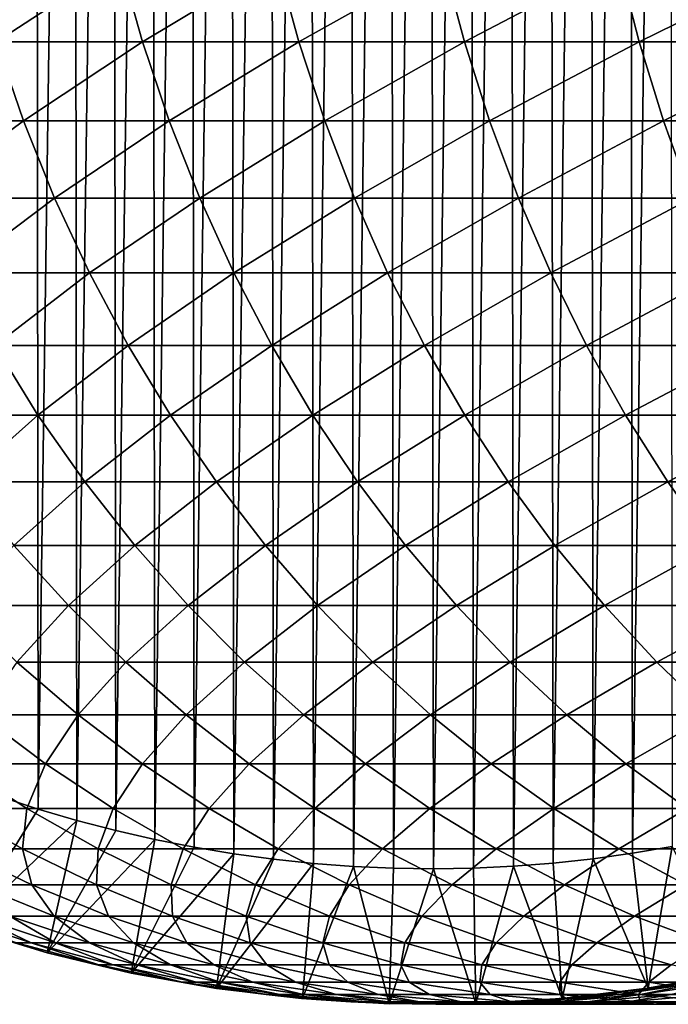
# Model space of a CAD drawing. Header units: metres. Extents: x -410 to 15, y -15 to 15.
# Tile 3 of 256: x -402.89 to -398.34, y -10.25 to -3.35. Entities that reach past the tile are written whole.
import ezdxf

# ---------------------------------------------------------------- set-up
doc = ezdxf.new("R2010")
doc.units = ezdxf.units.M
doc.layers.add('solid_508382', color=7, linetype='CONTINUOUS')

msp = doc.modelspace()

# ---------------------------------------------------------------- linework, layer by layer
at = {"layer": 'solid_508382'}
for points in [[(-401.132294, 9.23035, 95.374649), (-400.853394, 9.260301, 95.374649), (-401.10675, -9.233451, 95.374649)], [(-400.853394, 9.260301, 95.374649), (-400.827301, -9.262665, 95.374649), (-401.10675, -9.233451, 95.374649)], [(-400.853394, 9.260301, 95.374649), (-400.573914, 9.281815, 95.374649), (-400.827301, -9.262665, 95.374649)], [(-400.573914, 9.281815, 95.374649), (-400.547455, -9.283417, 95.374649), (-400.827301, -9.262665, 95.374649)], [(-400.573914, 9.281815, 95.374649), (-400.293762, 9.294899, 95.374649), (-400.547455, -9.283417, 95.374649)], [(-400.293762, 9.294899, 95.374649), (-400.267059, -9.295703, 95.374649), (-400.547455, -9.283417, 95.374649)], [(-400.293762, 9.294899, 95.374649), (-400.013397, 9.299533, 95.374649), (-400.267059, -9.295703, 95.374649)], [(-400.013397, 9.299533, 95.374649), (-399.986603, -9.299533, 95.374649), (-400.267059, -9.295703, 95.374649)], [(-400.013397, 9.299533, 95.374649), (-399.732941, 9.295703, 95.374649), (-399.986603, -9.299533, 95.374649)], [(-399.732941, 9.295703, 95.374649), (-399.706238, -9.294899, 95.374649), (-399.986603, -9.299533, 95.374649)], [(-399.732941, 9.295703, 95.374649), (-399.452545, 9.283417, 95.374649), (-399.706238, -9.294899, 95.374649)], [(-399.452545, 9.283417, 95.374649), (-399.426086, -9.281815, 95.374649), (-399.706238, -9.294899, 95.374649)], [(-399.452545, 9.283417, 95.374649), (-399.172699, 9.262665, 95.374649), (-399.426086, -9.281815, 95.374649)], [(-399.172699, 9.262665, 95.374649), (-399.146606, -9.260301, 95.374649), (-399.426086, -9.281815, 95.374649)], [(-399.172699, 9.262665, 95.374649), (-398.89325, 9.233451, 95.374649), (-399.146606, -9.260301, 95.374649)], [(-401.686676, 9.145302, 95.374649), (-401.410004, 9.192024, 95.374649), (-401.662903, -9.149644, 95.374649)], [(-401.410004, 9.192024, 95.374649), (-401.385254, -9.195786, 95.374649), (-401.662903, -9.149644, 95.374649)], [(-401.410004, 9.192024, 95.374649), (-401.132294, 9.23035, 95.374649), (-401.385254, -9.195786, 95.374649)], [(-401.132294, 9.23035, 95.374649), (-401.10675, -9.233451, 95.374649), (-401.385254, -9.195786, 95.374649)], [(-398.89325, 9.233451, 95.374649), (-398.867706, -9.23035, 95.374649), (-399.146606, -9.260301, 95.374649)], [(-398.89325, 9.233451, 95.374649), (-398.614746, 9.195786, 95.374649), (-398.867706, -9.23035, 95.374649)], [(-398.614746, 9.195786, 95.374649), (-398.589996, -9.192024, 95.374649), (-398.867706, -9.23035, 95.374649)], [(-398.614746, 9.195786, 95.374649), (-398.337097, 9.149644, 95.374649), (-398.589996, -9.192024, 95.374649)], [(-401.961761, 9.090268, 95.374649), (-401.686676, 9.145302, 95.374649), (-401.939148, -9.095118, 95.374649)], [(-401.686676, 9.145302, 95.374649), (-401.662903, -9.149644, 95.374649), (-401.939148, -9.095118, 95.374649)], [(-398.337097, 9.149644, 95.374649), (-398.313324, -9.145302, 95.374649), (-398.589996, -9.192024, 95.374649)], [(-402.235046, 9.026956, 95.374649), (-401.961761, 9.090268, 95.374649), (-402.213654, -9.032223, 95.374649)], [(-401.961761, 9.090268, 95.374649), (-401.939148, -9.095118, 95.374649), (-402.213654, -9.032223, 95.374649)], [(-402.50647, 8.955395, 95.374649), (-402.235046, 9.026956, 95.374649), (-402.486267, -8.961016, 95.374649)], [(-402.235046, 9.026956, 95.374649), (-402.213654, -9.032223, 95.374649), (-402.486267, -8.961016, 95.374649)], [(-402.775391, 8.875729, 95.374649), (-402.50647, 8.955395, 95.374649), (-402.756226, -8.881704, 95.374649)], [(-402.50647, 8.955395, 95.374649), (-402.486267, -8.961016, 95.374649), (-402.756226, -8.881704, 95.374649)], [(-403.042023, 8.78792, 95.374649), (-402.775391, 8.875729, 95.374649), (-403.023712, -8.794239, 95.374649)], [(-402.775391, 8.875729, 95.374649), (-402.756226, -8.881704, 95.374649), (-403.023712, -8.794239, 95.374649)], [(-403.214172, -2.939733, 138.16391), (-403.051483, -3.505707, 138.070602), (-402.183441, -2.939733, 139.879898)], [(-403.051483, -3.505707, 138.070602), (-402.024658, -3.505707, 139.780121), (-402.183441, -2.939733, 139.879898)], [(-402.183441, -2.939733, 139.879898), (-402.024658, -3.505707, 139.780121), (-401.084625, -2.939733, 141.553085)], [(-402.024658, -3.505707, 139.780121), (-400.929962, -3.505707, 141.447021), (-401.084625, -2.939733, 141.553085)], [(-401.084625, -2.939733, 141.553085), (-400.929962, -3.505707, 141.447021), (-399.919495, -2.939733, 143.180801)], [(-400.929962, -3.505707, 141.447021), (-399.769226, -3.505707, 143.068588), (-399.919495, -2.939733, 143.180801)], [(-399.919495, -2.939733, 143.180801), (-399.769226, -3.505707, 143.068588), (-398.68988, -2.939733, 144.760376)], [(-399.769226, -3.505707, 143.068588), (-398.54425, -3.505707, 144.642227), (-398.68988, -2.939733, 144.760376)], [(-398.68988, -2.939733, 144.760376), (-398.54425, -3.505707, 144.642227), (-397.397827, -2.939733, 146.289291)], [(-398.54425, -3.505707, 144.642227), (-397.25705, -3.505707, 146.165375), (-397.397827, -2.939733, 146.289291)], [(-403.813629, -4.059818, 136.219421), (-402.860535, -4.059818, 137.96106), (-403.051483, -3.505707, 138.070602)], [(-403.051483, -3.505707, 138.070602), (-402.860535, -4.059818, 137.96106), (-402.024658, -3.505707, 139.780121)], [(-402.860535, -4.059818, 137.96106), (-401.838257, -4.059818, 139.66301), (-402.024658, -3.505707, 139.780121)], [(-402.024658, -3.505707, 139.780121), (-401.838257, -4.059818, 139.66301), (-400.929962, -3.505707, 141.447021)], [(-401.838257, -4.059818, 139.66301), (-400.748444, -4.059818, 141.32251), (-400.929962, -3.505707, 141.447021)], [(-400.929962, -3.505707, 141.447021), (-400.748444, -4.059818, 141.32251), (-399.769226, -3.505707, 143.068588)], [(-400.748444, -4.059818, 141.32251), (-399.592834, -4.059818, 142.93689), (-399.769226, -3.505707, 143.068588)], [(-399.769226, -3.505707, 143.068588), (-399.592834, -4.059818, 142.93689), (-398.54425, -3.505707, 144.642227)], [(-399.592834, -4.059818, 142.93689), (-398.373291, -4.059818, 144.50354), (-398.54425, -3.505707, 144.642227)], [(-398.54425, -3.505707, 144.642227), (-398.373291, -4.059818, 144.50354), (-397.25705, -3.505707, 146.165375)], [(-398.373291, -4.059818, 144.50354), (-397.091797, -4.059818, 146.019943), (-397.25705, -3.505707, 146.165375)], [(-403.813629, -4.059818, 136.219421), (-403.590179, -4.600192, 136.102921), (-402.860535, -4.059818, 137.96106)], [(-403.590179, -4.600192, 136.102921), (-402.641968, -4.600192, 137.835678), (-402.860535, -4.059818, 137.96106)], [(-402.860535, -4.059818, 137.96106), (-402.641968, -4.600192, 137.835678), (-401.838257, -4.059818, 139.66301)], [(-402.641968, -4.600192, 137.835678), (-401.624908, -4.600192, 139.528946), (-401.838257, -4.059818, 139.66301)], [(-401.838257, -4.059818, 139.66301), (-401.624908, -4.600192, 139.528946), (-400.748444, -4.059818, 141.32251)], [(-401.624908, -4.600192, 139.528946), (-400.540619, -4.600192, 141.179977), (-400.748444, -4.059818, 141.32251)], [(-400.748444, -4.059818, 141.32251), (-400.540619, -4.600192, 141.179977), (-399.592834, -4.059818, 142.93689)], [(-400.540619, -4.600192, 141.179977), (-399.3909, -4.600192, 142.786133), (-399.592834, -4.059818, 142.93689)], [(-399.592834, -4.059818, 142.93689), (-399.3909, -4.600192, 142.786133), (-398.373291, -4.059818, 144.50354)], [(-399.3909, -4.600192, 142.786133), (-398.177612, -4.600192, 144.344803), (-398.373291, -4.059818, 144.50354)], [(-398.373291, -4.059818, 144.50354), (-398.177612, -4.600192, 144.344803), (-397.091797, -4.059818, 146.019943)], [(-403.590179, -4.600192, 136.102921), (-403.339264, -5.125, 135.972092), (-402.641968, -4.600192, 137.835678)], [(-403.339264, -5.125, 135.972092), (-402.396515, -5.125, 137.69487), (-402.641968, -4.600192, 137.835678)], [(-402.641968, -4.600192, 137.835678), (-402.396515, -5.125, 137.69487), (-401.624908, -4.600192, 139.528946)], [(-402.396515, -5.125, 137.69487), (-401.385284, -5.125, 139.378387), (-401.624908, -4.600192, 139.528946)], [(-401.624908, -4.600192, 139.528946), (-401.385284, -5.125, 139.378387), (-400.540619, -4.600192, 141.179977)], [(-401.385284, -5.125, 139.378387), (-400.307281, -5.125, 141.019928), (-400.540619, -4.600192, 141.179977)], [(-400.540619, -4.600192, 141.179977), (-400.307281, -5.125, 141.019928), (-399.3909, -4.600192, 142.786133)], [(-400.307281, -5.125, 141.019928), (-399.164185, -5.125, 142.616837), (-399.3909, -4.600192, 142.786133)], [(-399.3909, -4.600192, 142.786133), (-399.164185, -5.125, 142.616837), (-398.177612, -4.600192, 144.344803)], [(-399.164185, -5.125, 142.616837), (-397.957855, -5.125, 144.166519), (-398.177612, -4.600192, 144.344803)], [(-403.339264, -5.125, 135.972092), (-403.061737, -5.632467, 135.827377), (-402.396515, -5.125, 137.69487)], [(-403.061737, -5.632467, 135.827377), (-402.125, -5.632467, 137.539124), (-402.396515, -5.125, 137.69487)], [(-402.396515, -5.125, 137.69487), (-402.125, -5.632467, 137.539124), (-401.385284, -5.125, 139.378387)], [(-402.125, -5.632467, 137.539124), (-401.12027, -5.632467, 139.211868), (-401.385284, -5.125, 139.378387)], [(-401.385284, -5.125, 139.378387), (-401.12027, -5.632467, 139.211868), (-400.307281, -5.125, 141.019928)], [(-401.12027, -5.632467, 139.211868), (-400.049133, -5.632467, 140.84288), (-400.307281, -5.125, 141.019928)], [(-400.307281, -5.125, 141.019928), (-400.049133, -5.632467, 140.84288), (-399.164185, -5.125, 142.616837)], [(-400.049133, -5.632467, 140.84288), (-398.913361, -5.632467, 142.429565), (-399.164185, -5.125, 142.616837)], [(-399.164185, -5.125, 142.616837), (-398.913361, -5.632467, 142.429565), (-397.957855, -5.125, 144.166519)], [(-398.913361, -5.632467, 142.429565), (-397.714752, -5.632467, 143.96933), (-397.957855, -5.125, 144.166519)], [(-403.619598, -6.120875, 133.933578), (-402.758484, -6.120875, 135.669266), (-403.061737, -5.632467, 135.827377)], [(-403.061737, -5.632467, 135.827377), (-402.758484, -6.120875, 135.669266), (-402.125, -5.632467, 137.539124)], [(-402.758484, -6.120875, 135.669266), (-401.828369, -6.120875, 137.368958), (-402.125, -5.632467, 137.539124)], [(-402.125, -5.632467, 137.539124), (-401.828369, -6.120875, 137.368958), (-401.12027, -5.632467, 139.211868)], [(-401.828369, -6.120875, 137.368958), (-400.830688, -6.120875, 139.029922), (-401.12027, -5.632467, 139.211868)], [(-401.12027, -5.632467, 139.211868), (-400.830688, -6.120875, 139.029922), (-400.049133, -5.632467, 140.84288)], [(-400.830688, -6.120875, 139.029922), (-399.76712, -6.120875, 140.64946), (-400.049133, -5.632467, 140.84288)], [(-400.049133, -5.632467, 140.84288), (-399.76712, -6.120875, 140.64946), (-398.913361, -5.632467, 142.429565)], [(-399.76712, -6.120875, 140.64946), (-398.639343, -6.120875, 142.22496), (-398.913361, -5.632467, 142.429565)], [(-398.913361, -5.632467, 142.429565), (-398.639343, -6.120875, 142.22496), (-397.714752, -5.632467, 143.96933)], [(-398.639343, -6.120875, 142.22496), (-397.449158, -6.120875, 143.753891), (-397.714752, -5.632467, 143.96933)], [(-403.619598, -6.120875, 133.933578), (-403.285065, -6.588573, 133.775909), (-402.758484, -6.120875, 135.669266)], [(-403.285065, -6.588573, 133.775909), (-402.430573, -6.588573, 135.498291), (-402.758484, -6.120875, 135.669266)], [(-402.758484, -6.120875, 135.669266), (-402.430573, -6.588573, 135.498291), (-401.828369, -6.120875, 137.368958)], [(-402.430573, -6.588573, 135.498291), (-401.507568, -6.588573, 137.184952), (-401.828369, -6.120875, 137.368958)], [(-401.828369, -6.120875, 137.368958), (-401.507568, -6.588573, 137.184952), (-400.830688, -6.120875, 139.029922)], [(-401.507568, -6.588573, 137.184952), (-400.517578, -6.588573, 138.833176), (-400.830688, -6.120875, 139.029922)], [(-400.830688, -6.120875, 139.029922), (-400.517578, -6.588573, 138.833176), (-399.76712, -6.120875, 140.64946)], [(-400.517578, -6.588573, 138.833176), (-399.462158, -6.588573, 140.440292), (-399.76712, -6.120875, 140.64946)], [(-399.76712, -6.120875, 140.64946), (-399.462158, -6.588573, 140.440292), (-398.639343, -6.120875, 142.22496)], [(-399.462158, -6.588573, 140.440292), (-398.343018, -6.588573, 142.003708), (-398.639343, -6.120875, 142.22496)], [(-398.639343, -6.120875, 142.22496), (-398.343018, -6.588573, 142.003708), (-397.449158, -6.120875, 143.753891)], [(-398.343018, -6.588573, 142.003708), (-397.161987, -6.588573, 143.520905), (-397.449158, -6.120875, 143.753891)], [(-403.285065, -6.588573, 133.775909), (-402.926544, -7.033977, 133.606918), (-402.430573, -6.588573, 135.498291)], [(-402.926544, -7.033977, 133.606918), (-402.079102, -7.033977, 135.315033), (-402.430573, -6.588573, 135.498291)], [(-402.430573, -6.588573, 135.498291), (-402.079102, -7.033977, 135.315033), (-401.507568, -6.588573, 137.184952)], [(-402.079102, -7.033977, 135.315033), (-401.163757, -7.033977, 136.987717), (-401.507568, -6.588573, 137.184952)], [(-401.507568, -6.588573, 137.184952), (-401.163757, -7.033977, 136.987717), (-400.517578, -6.588573, 138.833176)], [(-401.163757, -7.033977, 136.987717), (-400.181946, -7.033977, 138.622284), (-400.517578, -6.588573, 138.833176)], [(-400.517578, -6.588573, 138.833176), (-400.181946, -7.033977, 138.622284), (-399.462158, -6.588573, 140.440292)], [(-400.181946, -7.033977, 138.622284), (-399.135254, -7.033977, 140.216095), (-399.462158, -6.588573, 140.440292)], [(-399.462158, -6.588573, 140.440292), (-399.135254, -7.033977, 140.216095), (-398.343018, -6.588573, 142.003708)], [(-399.135254, -7.033977, 140.216095), (-398.025391, -7.033977, 141.766556), (-398.343018, -6.588573, 142.003708)], [(-398.343018, -6.588573, 142.003708), (-398.025391, -7.033977, 141.766556), (-397.161987, -6.588573, 143.520905)], [(-403.316376, -7.45558, 131.701874), (-402.545166, -7.45558, 133.427185), (-402.926544, -7.033977, 133.606918)], [(-402.926544, -7.033977, 133.606918), (-402.545166, -7.45558, 133.427185), (-402.079102, -7.033977, 135.315033)], [(-402.545166, -7.45558, 133.427185), (-401.705261, -7.45558, 135.120117), (-402.079102, -7.033977, 135.315033)], [(-402.079102, -7.033977, 135.315033), (-401.705261, -7.45558, 135.120117), (-401.163757, -7.033977, 136.987717)], [(-401.705261, -7.45558, 135.120117), (-400.798065, -7.45558, 136.777939), (-401.163757, -7.033977, 136.987717)], [(-401.163757, -7.033977, 136.987717), (-400.798065, -7.45558, 136.777939), (-400.181946, -7.033977, 138.622284)], [(-400.798065, -7.45558, 136.777939), (-399.824951, -7.45558, 138.39798), (-400.181946, -7.033977, 138.622284)], [(-400.181946, -7.033977, 138.622284), (-399.824951, -7.45558, 138.39798), (-399.135254, -7.033977, 140.216095)], [(-399.824951, -7.45558, 138.39798), (-398.787567, -7.45558, 139.977631), (-399.135254, -7.033977, 140.216095)], [(-399.135254, -7.033977, 140.216095), (-398.787567, -7.45558, 139.977631), (-398.025391, -7.033977, 141.766556)], [(-398.787567, -7.45558, 139.977631), (-397.687592, -7.45558, 141.514328), (-398.025391, -7.033977, 141.766556)], [(-403.316376, -7.45558, 131.701874), (-402.906158, -7.851955, 131.52832), (-402.545166, -7.45558, 133.427185)], [(-402.906158, -7.851955, 131.52832), (-402.142273, -7.851955, 133.237289), (-402.545166, -7.45558, 133.427185)], [(-402.545166, -7.45558, 133.427185), (-402.142273, -7.851955, 133.237289), (-401.705261, -7.45558, 135.120117)], [(-402.142273, -7.851955, 133.237289), (-401.310333, -7.851955, 134.914185), (-401.705261, -7.45558, 135.120117)], [(-401.705261, -7.45558, 135.120117), (-401.310333, -7.851955, 134.914185), (-400.798065, -7.45558, 136.777939)], [(-401.310333, -7.851955, 134.914185), (-400.411713, -7.851955, 136.55632), (-400.798065, -7.45558, 136.777939)], [(-400.798065, -7.45558, 136.777939), (-400.411713, -7.851955, 136.55632), (-399.824951, -7.45558, 138.39798)], [(-400.411713, -7.851955, 136.55632), (-399.447815, -7.851955, 138.161011), (-399.824951, -7.45558, 138.39798)], [(-399.824951, -7.45558, 138.39798), (-399.447815, -7.851955, 138.161011), (-398.787567, -7.45558, 139.977631)], [(-399.447815, -7.851955, 138.161011), (-398.420258, -7.851955, 139.725708), (-398.787567, -7.45558, 139.977631)], [(-398.787567, -7.45558, 139.977631), (-398.420258, -7.851955, 139.725708), (-397.687592, -7.45558, 141.514328)], [(-398.420258, -7.851955, 139.725708), (-397.330688, -7.851955, 141.247849), (-397.687592, -7.45558, 141.514328)], [(-403.163086, -8.221763, 129.625244), (-402.475433, -8.221763, 131.346069), (-402.906158, -7.851955, 131.52832)], [(-402.906158, -7.851955, 131.52832), (-402.475433, -8.221763, 131.346069), (-402.142273, -7.851955, 133.237289)], [(-402.475433, -8.221763, 131.346069), (-401.719208, -8.221763, 133.037888), (-402.142273, -7.851955, 133.237289)], [(-402.142273, -7.851955, 133.237289), (-401.719208, -8.221763, 133.037888), (-401.310333, -7.851955, 134.914185)], [(-401.719208, -8.221763, 133.037888), (-400.89563, -8.221763, 134.697952), (-401.310333, -7.851955, 134.914185)], [(-401.310333, -7.851955, 134.914185), (-400.89563, -8.221763, 134.697952), (-400.411713, -7.851955, 136.55632)], [(-400.89563, -8.221763, 134.697952), (-400.006012, -8.221763, 136.323593), (-400.411713, -7.851955, 136.55632)], [(-400.411713, -7.851955, 136.55632), (-400.006012, -8.221763, 136.323593), (-399.447815, -7.851955, 138.161011)], [(-400.006012, -8.221763, 136.323593), (-399.051819, -8.221763, 137.912186), (-399.447815, -7.851955, 138.161011)], [(-399.447815, -7.851955, 138.161011), (-399.051819, -8.221763, 137.912186), (-398.420258, -7.851955, 139.725708)], [(-399.051819, -8.221763, 137.912186), (-398.034576, -8.221763, 139.461166), (-398.420258, -7.851955, 139.725708)], [(-398.420258, -7.851955, 139.725708), (-398.034576, -8.221763, 139.461166), (-397.330688, -7.851955, 141.247849)], [(-403.317444, -8.56375, 127.724594), (-402.706024, -8.56375, 129.453156), (-403.163086, -8.221763, 129.625244)], [(-403.163086, -8.221763, 129.625244), (-402.706024, -8.56375, 129.453156), (-402.475433, -8.221763, 131.346069)], [(-402.706024, -8.56375, 129.453156), (-402.025635, -8.56375, 131.155762), (-402.475433, -8.221763, 131.346069)], [(-402.475433, -8.221763, 131.346069), (-402.025635, -8.56375, 131.155762), (-401.719208, -8.221763, 133.037888)], [(-402.025635, -8.56375, 131.155762), (-401.277405, -8.56375, 132.829651), (-401.719208, -8.221763, 133.037888)], [(-401.719208, -8.221763, 133.037888), (-401.277405, -8.56375, 132.829651), (-400.89563, -8.221763, 134.697952)], [(-401.277405, -8.56375, 132.829651), (-400.462555, -8.56375, 134.472137), (-400.89563, -8.221763, 134.697952)], [(-400.89563, -8.221763, 134.697952), (-400.462555, -8.56375, 134.472137), (-400.006012, -8.221763, 136.323593)], [(-400.462555, -8.56375, 134.472137), (-399.582367, -8.56375, 136.080566), (-400.006012, -8.221763, 136.323593)], [(-400.006012, -8.221763, 136.323593), (-399.582367, -8.56375, 136.080566), (-399.051819, -8.221763, 137.912186)], [(-399.582367, -8.56375, 136.080566), (-398.638275, -8.56375, 137.652344), (-399.051819, -8.221763, 137.912186)], [(-399.051819, -8.221763, 137.912186), (-398.638275, -8.56375, 137.652344), (-398.034576, -8.221763, 139.461166)], [(-398.638275, -8.56375, 137.652344), (-397.631805, -8.56375, 139.184921), (-398.034576, -8.221763, 139.461166)], [(-403.371185, -8.87676, 125.832764), (-402.835724, -8.87676, 127.565018), (-403.317444, -8.56375, 127.724594)], [(-403.317444, -8.56375, 127.724594), (-402.835724, -8.87676, 127.565018), (-402.706024, -8.56375, 129.453156)], [(-402.835724, -8.87676, 127.565018), (-402.231079, -8.87676, 129.274353), (-402.706024, -8.56375, 129.453156)], [(-402.706024, -8.56375, 129.453156), (-402.231079, -8.87676, 129.274353), (-402.025635, -8.56375, 131.155762)], [(-402.231079, -8.87676, 129.274353), (-401.558289, -8.87676, 130.958023), (-402.025635, -8.56375, 131.155762)], [(-402.025635, -8.56375, 131.155762), (-401.558289, -8.87676, 130.958023), (-401.277405, -8.56375, 132.829651)], [(-401.558289, -8.87676, 130.958023), (-400.81839, -8.87676, 132.613297), (-401.277405, -8.56375, 132.829651)], [(-401.277405, -8.56375, 132.829651), (-400.81839, -8.87676, 132.613297), (-400.462555, -8.56375, 134.472137)], [(-400.81839, -8.87676, 132.613297), (-400.012573, -8.87676, 134.237518), (-400.462555, -8.56375, 134.472137)], [(-400.462555, -8.56375, 134.472137), (-400.012573, -8.87676, 134.237518), (-399.582367, -8.56375, 136.080566)], [(-400.012573, -8.87676, 134.237518), (-399.142181, -8.87676, 135.828064), (-399.582367, -8.56375, 136.080566)], [(-399.582367, -8.56375, 136.080566), (-399.142181, -8.87676, 135.828064), (-398.638275, -8.56375, 137.652344)], [(-399.142181, -8.87676, 135.828064), (-398.208588, -8.87676, 137.382355), (-398.638275, -8.56375, 137.652344)], [(-398.638275, -8.56375, 137.652344), (-398.208588, -8.87676, 137.382355), (-397.631805, -8.56375, 139.184921)], [(-403.274994, -9.712719, 96.32515), (-403.023712, -8.794239, 95.374649), (-402.756226, -8.881704, 95.374649)], [(-403.371185, -8.87676, 125.832764), (-402.866791, -9.159735, 125.687881), (-402.835724, -8.87676, 127.565018)], [(-403.326843, -9.159735, 123.955894), (-402.866791, -9.159735, 125.687881), (-403.371185, -8.87676, 125.832764)], [(-403.274994, -9.712719, 96.32515), (-402.756226, -8.881704, 95.374649), (-402.486267, -8.961016, 95.374649)], [(-402.866791, -9.159735, 125.687881), (-402.337524, -9.159735, 127.399979), (-402.835724, -8.87676, 127.565018)], [(-402.835724, -8.87676, 127.565018), (-402.337524, -9.159735, 127.399979), (-402.231079, -8.87676, 129.274353)], [(-402.337524, -9.159735, 127.399979), (-401.739929, -9.159735, 129.089432), (-402.231079, -8.87676, 129.274353)], [(-402.231079, -8.87676, 129.274353), (-401.739929, -9.159735, 129.089432), (-401.558289, -8.87676, 130.958023)], [(-401.739929, -9.159735, 129.089432), (-401.074951, -9.159735, 130.753525), (-401.558289, -8.87676, 130.958023)], [(-401.558289, -8.87676, 130.958023), (-401.074951, -9.159735, 130.753525), (-400.81839, -8.87676, 132.613297)], [(-401.074951, -9.159735, 130.753525), (-400.343658, -9.159735, 132.389557), (-400.81839, -8.87676, 132.613297)], [(-400.81839, -8.87676, 132.613297), (-400.343658, -9.159735, 132.389557), (-400.012573, -8.87676, 134.237518)], [(-400.343658, -9.159735, 132.389557), (-399.547211, -9.159735, 133.994888), (-400.012573, -8.87676, 134.237518)], [(-400.012573, -8.87676, 134.237518), (-399.547211, -9.159735, 133.994888), (-399.142181, -8.87676, 135.828064)], [(-399.547211, -9.159735, 133.994888), (-398.686951, -9.159735, 135.566925), (-399.142181, -8.87676, 135.828064)], [(-399.142181, -8.87676, 135.828064), (-398.686951, -9.159735, 135.566925), (-398.208588, -8.87676, 137.382355)], [(-398.686951, -9.159735, 135.566925), (-397.764221, -9.159735, 137.103149), (-398.208588, -8.87676, 137.382355)], [(-403.274994, -9.712719, 96.32515), (-402.486267, -8.961016, 95.374649), (-402.694244, -9.889567, 96.32515)], [(-402.694244, -9.889567, 96.32515), (-402.486267, -8.961016, 95.374649), (-402.213654, -9.032223, 95.374649)], [(-402.694244, -9.889567, 96.32515), (-402.213654, -9.032223, 95.374649), (-401.939148, -9.095118, 95.374649)], [(-402.694244, -9.889567, 96.32515), (-401.939148, -9.095118, 95.374649), (-402.104004, -10.031733, 96.32515)], [(-402.104004, -10.031733, 96.32515), (-401.939148, -9.095118, 95.374649), (-401.662903, -9.149644, 95.374649)], [(-403.326843, -9.159735, 123.955894), (-402.80188, -9.411716, 123.827698), (-402.866791, -9.159735, 125.687881)], [(-403.187256, -9.411716, 122.099823), (-402.80188, -9.411716, 123.827698), (-403.326843, -9.159735, 123.955894)], [(-402.866791, -9.159735, 125.687881), (-402.347412, -9.411716, 125.538689), (-402.337524, -9.159735, 127.399979)], [(-402.80188, -9.411716, 123.827698), (-402.347412, -9.411716, 125.538689), (-402.866791, -9.159735, 125.687881)], [(-402.347412, -9.411716, 125.538689), (-401.824585, -9.411716, 127.230049), (-402.337524, -9.159735, 127.399979)], [(-402.337524, -9.159735, 127.399979), (-401.824585, -9.411716, 127.230049), (-401.739929, -9.159735, 129.089432)], [(-402.104004, -10.031733, 96.32515), (-401.662903, -9.149644, 95.374649), (-401.385254, -9.195786, 95.374649)], [(-401.824585, -9.411716, 127.230049), (-401.234222, -9.411716, 128.899033), (-401.739929, -9.159735, 129.089432)], [(-401.739929, -9.159735, 129.089432), (-401.234222, -9.411716, 128.899033), (-401.074951, -9.159735, 130.753525)], [(-401.234222, -9.411716, 128.899033), (-400.577301, -9.411716, 130.542969), (-401.074951, -9.159735, 130.753525)], [(-401.074951, -9.159735, 130.753525), (-400.577301, -9.411716, 130.542969), (-400.343658, -9.159735, 132.389557)], [(-400.577301, -9.411716, 130.542969), (-399.854858, -9.411716, 132.159164), (-400.343658, -9.159735, 132.389557)], [(-400.343658, -9.159735, 132.389557), (-399.854858, -9.411716, 132.159164), (-399.547211, -9.159735, 133.994888)], [(-399.854858, -9.411716, 132.159164), (-399.068054, -9.411716, 133.745056), (-399.547211, -9.159735, 133.994888)], [(-399.547211, -9.159735, 133.994888), (-399.068054, -9.411716, 133.745056), (-398.686951, -9.159735, 135.566925)], [(-399.068054, -9.411716, 133.745056), (-398.218201, -9.411716, 135.29805), (-398.686951, -9.159735, 135.566925)], [(-398.686951, -9.159735, 135.566925), (-398.218201, -9.411716, 135.29805), (-397.764221, -9.159735, 137.103149)], [(-398.481293, -10.136868, 96.32515), (-398.589996, -9.192024, 95.374649), (-398.313324, -9.145302, 95.374649)], [(-398.481293, -10.136868, 96.32515), (-398.313324, -9.145302, 95.374649), (-397.88382, -10.02917, 96.32515)], [(-402.104004, -10.031733, 96.32515), (-401.385254, -9.195786, 95.374649), (-401.506378, -10.138706, 96.32515)], [(-401.506378, -10.138706, 96.32515), (-401.385254, -9.195786, 95.374649), (-401.10675, -9.233451, 95.374649)], [(-401.506378, -10.138706, 96.32515), (-401.10675, -9.233451, 95.374649), (-400.827301, -9.262665, 95.374649)], [(-399.084137, -10.209001, 96.32515), (-399.146606, -9.260301, 95.374649), (-398.867706, -9.23035, 95.374649)], [(-399.084137, -10.209001, 96.32515), (-398.867706, -9.23035, 95.374649), (-398.481293, -10.136868, 96.32515)], [(-398.481293, -10.136868, 96.32515), (-398.867706, -9.23035, 95.374649), (-398.589996, -9.192024, 95.374649)], [(-401.506378, -10.138706, 96.32515), (-400.827301, -9.262665, 95.374649), (-400.903442, -10.210109, 96.32515)], [(-400.903442, -10.210109, 96.32515), (-400.827301, -9.262665, 95.374649), (-400.547455, -9.283417, 95.374649)], [(-400.903442, -10.210109, 96.32515), (-400.547455, -9.283417, 95.374649), (-400.297333, -10.245687, 96.32515)], [(-400.297333, -10.245687, 96.32515), (-400.547455, -9.283417, 95.374649), (-400.267059, -9.295703, 95.374649)], [(-400.297333, -10.245687, 96.32515), (-400.267059, -9.295703, 95.374649), (-399.986603, -9.299533, 95.374649)], [(-400.297333, -10.245687, 96.32515), (-399.986603, -9.299533, 95.374649), (-399.690186, -10.245317, 96.32515)], [(-399.690186, -10.245317, 96.32515), (-399.986603, -9.299533, 95.374649), (-399.706238, -9.294899, 95.374649)], [(-399.690186, -10.245317, 96.32515), (-399.706238, -9.294899, 95.374649), (-399.426086, -9.281815, 95.374649)], [(-399.690186, -10.245317, 96.32515), (-399.426086, -9.281815, 95.374649), (-399.084137, -10.209001, 96.32515)], [(-399.084137, -10.209001, 96.32515), (-399.426086, -9.281815, 95.374649), (-399.146606, -9.260301, 95.374649)], [(-403.187256, -9.411716, 122.099823), (-402.644104, -9.631849, 121.990097), (-402.80188, -9.411716, 123.827698)], [(-402.95578, -9.631849, 120.270042), (-402.644104, -9.631849, 121.990097), (-403.187256, -9.411716, 122.099823)], [(-402.80188, -9.411716, 123.827698), (-402.26358, -9.631849, 123.696236), (-402.347412, -9.411716, 125.538689)], [(-402.644104, -9.631849, 121.990097), (-402.26358, -9.631849, 123.696236), (-402.80188, -9.411716, 123.827698)], [(-402.347412, -9.411716, 125.538689), (-401.81485, -9.631849, 125.385712), (-401.824585, -9.411716, 127.230049)], [(-402.26358, -9.631849, 123.696236), (-401.81485, -9.631849, 125.385712), (-402.347412, -9.411716, 125.538689)], [(-401.824585, -9.411716, 127.230049), (-401.298584, -9.631849, 127.055801), (-401.234222, -9.411716, 128.899033)], [(-401.81485, -9.631849, 125.385712), (-401.298584, -9.631849, 127.055801), (-401.824585, -9.411716, 127.230049)], [(-401.298584, -9.631849, 127.055801), (-400.715637, -9.631849, 128.703796), (-401.234222, -9.411716, 128.899033)], [(-401.234222, -9.411716, 128.899033), (-400.715637, -9.631849, 128.703796), (-400.577301, -9.411716, 130.542969)], [(-400.715637, -9.631849, 128.703796), (-400.066986, -9.631849, 130.327042), (-400.577301, -9.411716, 130.542969)], [(-400.577301, -9.411716, 130.542969), (-400.066986, -9.631849, 130.327042), (-399.854858, -9.411716, 132.159164)], [(-400.066986, -9.631849, 130.327042), (-399.353638, -9.631849, 131.922928), (-399.854858, -9.411716, 132.159164)], [(-399.854858, -9.411716, 132.159164), (-399.353638, -9.631849, 131.922928), (-399.068054, -9.411716, 133.745056)], [(-399.353638, -9.631849, 131.922928), (-398.576721, -9.631849, 133.488861), (-399.068054, -9.411716, 133.745056)], [(-399.068054, -9.411716, 133.745056), (-398.576721, -9.631849, 133.488861), (-398.218201, -9.411716, 135.29805)], [(-398.576721, -9.631849, 133.488861), (-397.737579, -9.631849, 135.022339), (-398.218201, -9.411716, 135.29805)], [(-403.370697, -9.631849, 116.799347), (-402.806488, -9.819392, 116.754791), (-403.19812, -9.631849, 118.538864)], [(-402.907715, -9.819392, 115.032448), (-402.806488, -9.819392, 116.754791), (-403.370697, -9.631849, 116.799347)], [(-403.19812, -9.631849, 118.538864), (-402.636139, -9.819392, 118.47168), (-402.95578, -9.631849, 120.270042)], [(-402.806488, -9.819392, 116.754791), (-402.636139, -9.819392, 118.47168), (-403.19812, -9.631849, 118.538864)], [(-402.95578, -9.631849, 120.270042), (-402.396973, -9.819392, 120.180344), (-402.644104, -9.631849, 121.990097)], [(-402.636139, -9.819392, 118.47168), (-402.396973, -9.819392, 120.180344), (-402.95578, -9.631849, 120.270042)], [(-402.644104, -9.631849, 121.990097), (-402.089355, -9.819392, 121.878014), (-402.26358, -9.631849, 123.696236)], [(-402.396973, -9.819392, 120.180344), (-402.089355, -9.819392, 121.878014), (-402.644104, -9.631849, 121.990097)], [(-402.26358, -9.631849, 123.696236), (-401.713776, -9.819392, 123.561958), (-401.81485, -9.631849, 125.385712)], [(-402.089355, -9.819392, 121.878014), (-401.713776, -9.819392, 123.561958), (-402.26358, -9.631849, 123.696236)], [(-401.81485, -9.631849, 125.385712), (-401.270874, -9.819392, 125.229462), (-401.298584, -9.631849, 127.055801)], [(-401.713776, -9.819392, 123.561958), (-401.270874, -9.819392, 125.229462), (-401.81485, -9.631849, 125.385712)], [(-401.298584, -9.631849, 127.055801), (-400.761322, -9.819392, 126.877815), (-400.715637, -9.631849, 128.703796)], [(-401.270874, -9.819392, 125.229462), (-400.761322, -9.819392, 126.877815), (-401.298584, -9.631849, 127.055801)], [(-400.761322, -9.819392, 126.877815), (-400.185974, -9.819392, 128.504379), (-400.715637, -9.631849, 128.703796)], [(-400.715637, -9.631849, 128.703796), (-400.185974, -9.819392, 128.504379), (-400.066986, -9.631849, 130.327042)], [(-400.185974, -9.819392, 128.504379), (-399.545746, -9.819392, 130.106506), (-400.066986, -9.631849, 130.327042)], [(-400.066986, -9.631849, 130.327042), (-399.545746, -9.819392, 130.106506), (-399.353638, -9.631849, 131.922928)], [(-399.545746, -9.819392, 130.106506), (-398.841675, -9.819392, 131.681625), (-399.353638, -9.631849, 131.922928)], [(-399.353638, -9.631849, 131.922928), (-398.841675, -9.819392, 131.681625), (-398.576721, -9.631849, 133.488861)], [(-398.841675, -9.819392, 131.681625), (-398.07489, -9.819392, 133.227203), (-398.576721, -9.631849, 133.488861)], [(-398.576721, -9.631849, 133.488861), (-398.07489, -9.819392, 133.227203), (-397.737579, -9.631849, 135.022339)], [(-403.282776, -9.710095, 113.374649), (-402.701782, -9.887515, 113.374649), (-402.907715, -9.819392, 115.032448)], [(-403.274994, -9.712719, 96.32515), (-402.701782, -9.887515, 113.374649), (-403.282776, -9.710095, 113.374649)], [(-403.274994, -9.712719, 96.32515), (-402.694244, -9.889567, 96.32515), (-402.701782, -9.887515, 113.374649)], [(-402.907715, -9.819392, 115.032448), (-402.332214, -9.97371, 115.010208), (-402.806488, -9.819392, 116.754791)], [(-402.701782, -9.887515, 113.374649), (-402.332214, -9.97371, 115.010208), (-402.907715, -9.819392, 115.032448)], [(-402.806488, -9.819392, 116.754791), (-402.232361, -9.97371, 116.709457), (-402.636139, -9.819392, 118.47168)], [(-402.332214, -9.97371, 115.010208), (-402.232361, -9.97371, 116.709457), (-402.806488, -9.819392, 116.754791)], [(-402.636139, -9.819392, 118.47168), (-402.064301, -9.97371, 118.40332), (-402.396973, -9.819392, 120.180344)], [(-402.232361, -9.97371, 116.709457), (-402.064301, -9.97371, 118.40332), (-402.636139, -9.819392, 118.47168)], [(-402.396973, -9.819392, 120.180344), (-401.828339, -9.97371, 120.089058), (-402.089355, -9.819392, 121.878014)], [(-402.064301, -9.97371, 118.40332), (-401.828339, -9.97371, 120.089058), (-402.396973, -9.819392, 120.180344)], [(-402.089355, -9.819392, 121.878014), (-401.524841, -9.97371, 121.763962), (-401.713776, -9.819392, 123.561958)], [(-401.828339, -9.97371, 120.089058), (-401.524841, -9.97371, 121.763962), (-402.089355, -9.819392, 121.878014)], [(-401.713776, -9.819392, 123.561958), (-401.154297, -9.97371, 123.425323), (-401.270874, -9.819392, 125.229462)], [(-401.524841, -9.97371, 121.763962), (-401.154297, -9.97371, 123.425323), (-401.713776, -9.819392, 123.561958)], [(-401.270874, -9.819392, 125.229462), (-400.717316, -9.97371, 125.070457), (-400.761322, -9.819392, 126.877815)], [(-401.154297, -9.97371, 123.425323), (-400.717316, -9.97371, 125.070457), (-401.270874, -9.819392, 125.229462)], [(-400.761322, -9.819392, 126.877815), (-400.21463, -9.97371, 126.696709), (-400.185974, -9.819392, 128.504379)], [(-400.717316, -9.97371, 125.070457), (-400.21463, -9.97371, 126.696709), (-400.761322, -9.819392, 126.877815)], [(-400.21463, -9.97371, 126.696709), (-399.646973, -9.97371, 128.301453), (-400.185974, -9.819392, 128.504379)], [(-400.185974, -9.819392, 128.504379), (-399.646973, -9.97371, 128.301453), (-399.545746, -9.819392, 130.106506)], [(-399.646973, -9.97371, 128.301453), (-399.01535, -9.97371, 129.882095), (-399.545746, -9.819392, 130.106506)], [(-399.545746, -9.819392, 130.106506), (-399.01535, -9.97371, 129.882095), (-398.841675, -9.819392, 131.681625)], [(-399.01535, -9.97371, 129.882095), (-398.320709, -9.97371, 131.436096), (-398.841675, -9.819392, 131.681625)], [(-398.841675, -9.819392, 131.681625), (-398.320709, -9.97371, 131.436096), (-398.07489, -9.819392, 133.227203)], [(-402.701782, -9.887515, 113.374649), (-402.111267, -10.030204, 113.374649), (-402.332214, -9.97371, 115.010208)], [(-402.694244, -9.889567, 96.32515), (-402.111267, -10.030204, 113.374649), (-402.701782, -9.887515, 113.374649)], [(-402.694244, -9.889567, 96.32515), (-402.104004, -10.031733, 96.32515), (-402.111267, -10.030204, 113.374649)], [(-402.332214, -9.97371, 115.010208), (-401.748749, -10.094279, 114.987663), (-402.232361, -9.97371, 116.709457)], [(-402.111267, -10.030204, 113.374649), (-401.748749, -10.094279, 114.987663), (-402.332214, -9.97371, 115.010208)], [(-402.232361, -9.97371, 116.709457), (-401.650238, -10.094279, 116.66349), (-402.064301, -9.97371, 118.40332)], [(-401.748749, -10.094279, 114.987663), (-401.650238, -10.094279, 116.66349), (-402.232361, -9.97371, 116.709457)], [(-402.064301, -9.97371, 118.40332), (-401.484497, -10.094279, 118.334007), (-401.828339, -9.97371, 120.089058)], [(-401.650238, -10.094279, 116.66349), (-401.484497, -10.094279, 118.334007), (-402.064301, -9.97371, 118.40332)], [(-401.828339, -9.97371, 120.089058), (-401.251801, -10.094279, 119.996513), (-401.524841, -9.97371, 121.763962)], [(-401.484497, -10.094279, 118.334007), (-401.251801, -10.094279, 119.996513), (-401.828339, -9.97371, 120.089058)], [(-401.524841, -9.97371, 121.763962), (-400.952484, -10.094279, 121.648331), (-401.154297, -9.97371, 123.425323)], [(-401.251801, -10.094279, 119.996513), (-400.952484, -10.094279, 121.648331), (-401.524841, -9.97371, 121.763962)], [(-401.154297, -9.97371, 123.425323), (-400.587067, -10.094279, 123.286789), (-400.717316, -9.97371, 125.070457)], [(-400.952484, -10.094279, 121.648331), (-400.587067, -10.094279, 123.286789), (-401.154297, -9.97371, 123.425323)], [(-400.717316, -9.97371, 125.070457), (-400.156097, -10.094279, 124.909248), (-400.21463, -9.97371, 126.696709)], [(-400.587067, -10.094279, 123.286789), (-400.156097, -10.094279, 124.909248), (-400.717316, -9.97371, 125.070457)], [(-400.21463, -9.97371, 126.696709), (-399.660309, -10.094279, 126.513084), (-399.646973, -9.97371, 128.301453)], [(-400.156097, -10.094279, 124.909248), (-399.660309, -10.094279, 126.513084), (-400.21463, -9.97371, 126.696709)], [(-399.660309, -10.094279, 126.513084), (-399.100494, -10.094279, 128.095703), (-399.646973, -9.97371, 128.301453)], [(-399.646973, -9.97371, 128.301453), (-399.100494, -10.094279, 128.095703), (-399.01535, -9.97371, 129.882095)], [(-399.100494, -10.094279, 128.095703), (-398.47757, -10.094279, 129.654572), (-399.01535, -9.97371, 129.882095)], [(-399.01535, -9.97371, 129.882095), (-398.47757, -10.094279, 129.654572), (-398.320709, -9.97371, 131.436096)], [(-398.47757, -10.094279, 129.654572), (-397.792511, -10.094279, 131.187149), (-398.320709, -9.97371, 131.436096)], [(-402.111267, -10.030204, 113.374649), (-401.513367, -10.137662, 113.374649), (-401.748749, -10.094279, 114.987663)], [(-402.104004, -10.031733, 96.32515), (-401.513367, -10.137662, 113.374649), (-402.111267, -10.030204, 113.374649)], [(-402.104004, -10.031733, 96.32515), (-401.506378, -10.138706, 96.32515), (-401.513367, -10.137662, 113.374649)], [(-398.486633, -10.137662, 113.374649), (-397.888733, -10.030204, 113.374649), (-398.19162, -10.094279, 114.850235)], [(-398.481293, -10.136868, 96.32515), (-397.888733, -10.030204, 113.374649), (-398.486633, -10.137662, 113.374649)], [(-398.481293, -10.136868, 96.32515), (-397.88382, -10.02917, 96.32515), (-397.888733, -10.030204, 113.374649)], [(-401.748749, -10.094279, 114.987663), (-401.159241, -10.180694, 114.96489), (-401.650238, -10.094279, 116.66349)], [(-401.513367, -10.137662, 113.374649), (-401.159241, -10.180694, 114.96489), (-401.748749, -10.094279, 114.987663)], [(-401.650238, -10.094279, 116.66349), (-401.062134, -10.180694, 116.61705), (-401.484497, -10.094279, 118.334007)], [(-401.159241, -10.180694, 114.96489), (-401.062134, -10.180694, 116.61705), (-401.650238, -10.094279, 116.66349)], [(-401.513367, -10.137662, 113.374649), (-400.910156, -10.209511, 113.374649), (-401.159241, -10.180694, 114.96489)], [(-401.506378, -10.138706, 96.32515), (-400.910156, -10.209511, 113.374649), (-401.513367, -10.137662, 113.374649)], [(-401.506378, -10.138706, 96.32515), (-400.903442, -10.210109, 96.32515), (-400.910156, -10.209511, 113.374649)], [(-401.484497, -10.094279, 118.334007), (-400.898743, -10.180694, 118.263977), (-401.251801, -10.094279, 119.996513)], [(-401.062134, -10.180694, 116.61705), (-400.898743, -10.180694, 118.263977), (-401.484497, -10.094279, 118.334007)], [(-401.251801, -10.094279, 119.996513), (-400.669312, -10.180694, 119.903008), (-400.952484, -10.094279, 121.648331)], [(-400.898743, -10.180694, 118.263977), (-400.669312, -10.180694, 119.903008), (-401.251801, -10.094279, 119.996513)], [(-400.952484, -10.094279, 121.648331), (-400.374237, -10.180694, 121.531502), (-400.587067, -10.094279, 123.286789)], [(-400.669312, -10.180694, 119.903008), (-400.374237, -10.180694, 121.531502), (-400.952484, -10.094279, 121.648331)], [(-400.587067, -10.094279, 123.286789), (-400.013947, -10.180694, 123.146828), (-400.156097, -10.094279, 124.909248)], [(-400.374237, -10.180694, 121.531502), (-400.013947, -10.180694, 123.146828), (-400.587067, -10.094279, 123.286789)], [(-400.156097, -10.094279, 124.909248), (-399.589081, -10.180694, 124.746376), (-399.660309, -10.094279, 126.513084)], [(-400.013947, -10.180694, 123.146828), (-399.589081, -10.180694, 124.746376), (-400.156097, -10.094279, 124.909248)], [(-399.660309, -10.094279, 126.513084), (-399.100311, -10.180694, 126.327568), (-399.100494, -10.094279, 128.095703)], [(-399.589081, -10.180694, 124.746376), (-399.100311, -10.180694, 126.327568), (-399.660309, -10.094279, 126.513084)], [(-399.100494, -10.094279, 128.095703), (-398.548401, -10.180694, 127.887848), (-398.47757, -10.094279, 129.654572)], [(-399.100311, -10.180694, 126.327568), (-398.548401, -10.180694, 127.887848), (-399.100494, -10.094279, 128.095703)], [(-399.089844, -10.209511, 113.374649), (-398.486633, -10.137662, 113.374649), (-398.781128, -10.180694, 114.873009)], [(-399.084137, -10.209001, 96.32515), (-398.486633, -10.137662, 113.374649), (-399.089844, -10.209511, 113.374649)], [(-399.084137, -10.209001, 96.32515), (-398.481293, -10.136868, 96.32515), (-398.486633, -10.137662, 113.374649)], [(-398.781128, -10.180694, 114.873009), (-398.19162, -10.094279, 114.850235), (-398.689606, -10.180694, 116.42971)], [(-398.486633, -10.137662, 113.374649), (-398.19162, -10.094279, 114.850235), (-398.781128, -10.180694, 114.873009)], [(-398.689606, -10.180694, 116.42971), (-398.101501, -10.094279, 116.38327), (-398.535645, -10.180694, 117.981476)], [(-398.19162, -10.094279, 114.850235), (-398.101501, -10.094279, 116.38327), (-398.689606, -10.180694, 116.42971)], [(-398.548401, -10.180694, 127.887848), (-397.934265, -10.180694, 129.424698), (-398.47757, -10.094279, 129.654572)], [(-398.535645, -10.180694, 117.981476), (-397.94989, -10.094279, 117.911453), (-398.319489, -10.180694, 119.52581)], [(-398.101501, -10.094279, 116.38327), (-397.94989, -10.094279, 117.911453), (-398.535645, -10.180694, 117.981476)], [(-398.47757, -10.094279, 129.654572), (-397.934265, -10.180694, 129.424698), (-397.792511, -10.094279, 131.187149)], [(-401.159241, -10.180694, 114.96489), (-400.565704, -10.232658, 114.941956), (-401.062134, -10.180694, 116.61705)], [(-400.910156, -10.209511, 113.374649), (-400.565704, -10.232658, 114.941956), (-401.159241, -10.180694, 114.96489)], [(-401.062134, -10.180694, 116.61705), (-400.470001, -10.232658, 116.570297), (-400.898743, -10.180694, 118.263977)], [(-400.565704, -10.232658, 114.941956), (-400.470001, -10.232658, 116.570297), (-401.062134, -10.180694, 116.61705)], [(-400.910156, -10.209511, 113.374649), (-400.303741, -10.245499, 113.374649), (-400.565704, -10.232658, 114.941956)], [(-400.903442, -10.210109, 96.32515), (-400.303741, -10.245499, 113.374649), (-400.910156, -10.209511, 113.374649)], [(-400.903442, -10.210109, 96.32515), (-400.297333, -10.245687, 96.32515), (-400.303741, -10.245499, 113.374649)], [(-400.898743, -10.180694, 118.263977), (-400.30896, -10.232658, 118.193474), (-400.669312, -10.180694, 119.903008)], [(-400.470001, -10.232658, 116.570297), (-400.30896, -10.232658, 118.193474), (-400.898743, -10.180694, 118.263977)], [(-400.669312, -10.180694, 119.903008), (-400.082855, -10.232658, 119.808868), (-400.374237, -10.180694, 121.531502)], [(-400.30896, -10.232658, 118.193474), (-400.082855, -10.232658, 119.808868), (-400.669312, -10.180694, 119.903008)], [(-400.374237, -10.180694, 121.531502), (-399.792023, -10.232658, 121.413879), (-400.013947, -10.180694, 123.146828)], [(-400.082855, -10.232658, 119.808868), (-399.792023, -10.232658, 121.413879), (-400.374237, -10.180694, 121.531502)], [(-400.013947, -10.180694, 123.146828), (-399.436951, -10.232658, 123.005913), (-399.589081, -10.180694, 124.746376)], [(-399.792023, -10.232658, 121.413879), (-399.436951, -10.232658, 123.005913), (-400.013947, -10.180694, 123.146828)], [(-399.696259, -10.245499, 113.374649), (-399.089844, -10.209511, 113.374649), (-399.374634, -10.232658, 114.895943)], [(-399.690186, -10.245317, 96.32515), (-399.089844, -10.209511, 113.374649), (-399.696259, -10.245499, 113.374649)], [(-399.690186, -10.245317, 96.32515), (-399.084137, -10.209001, 96.32515), (-399.089844, -10.209511, 113.374649)], [(-399.589081, -10.180694, 124.746376), (-399.018219, -10.232658, 124.582397), (-399.100311, -10.180694, 126.327568)], [(-399.436951, -10.232658, 123.005913), (-399.018219, -10.232658, 124.582397), (-399.589081, -10.180694, 124.746376)], [(-399.374634, -10.232658, 114.895943), (-398.781128, -10.180694, 114.873009), (-399.281738, -10.232658, 116.476463)], [(-399.089844, -10.209511, 113.374649), (-398.781128, -10.180694, 114.873009), (-399.374634, -10.232658, 114.895943)], [(-399.281738, -10.232658, 116.476463), (-398.689606, -10.180694, 116.42971), (-399.125427, -10.232658, 118.051987)], [(-398.781128, -10.180694, 114.873009), (-398.689606, -10.180694, 116.42971), (-399.281738, -10.232658, 116.476463)], [(-399.125427, -10.232658, 118.051987), (-398.535645, -10.180694, 117.981476), (-398.905945, -10.232658, 119.619949)], [(-398.689606, -10.180694, 116.42971), (-398.535645, -10.180694, 117.981476), (-399.125427, -10.232658, 118.051987)], [(-399.100311, -10.180694, 126.327568), (-398.536469, -10.232658, 126.140785), (-398.548401, -10.180694, 127.887848)], [(-399.018219, -10.232658, 124.582397), (-398.536469, -10.232658, 126.140785), (-399.100311, -10.180694, 126.327568)], [(-398.905945, -10.232658, 119.619949), (-398.319489, -10.180694, 119.52581), (-398.623657, -10.232658, 121.177834)], [(-398.535645, -10.180694, 117.981476), (-398.319489, -10.180694, 119.52581), (-398.905945, -10.232658, 119.619949)], [(-398.623657, -10.232658, 121.177834), (-398.041443, -10.180694, 121.060211), (-398.279022, -10.232658, 122.723122)], [(-398.319489, -10.180694, 119.52581), (-398.041443, -10.180694, 121.060211), (-398.623657, -10.232658, 121.177834)], [(-398.548401, -10.180694, 127.887848), (-397.992523, -10.232658, 127.678566), (-397.934265, -10.180694, 129.424698)], [(-398.536469, -10.232658, 126.140785), (-397.992523, -10.232658, 127.678566), (-398.548401, -10.180694, 127.887848)], [(-400.565704, -10.232658, 114.941956), (-399.970184, -10.25, 114.918945), (-400.470001, -10.232658, 116.570297)], [(-400.303741, -10.245499, 113.374649), (-399.970184, -10.25, 114.918945), (-400.565704, -10.232658, 114.941956)], [(-400.470001, -10.232658, 116.570297), (-399.875885, -10.25, 116.523376), (-400.30896, -10.232658, 118.193474)], [(-399.970184, -10.25, 114.918945), (-399.875885, -10.25, 116.523376), (-400.470001, -10.232658, 116.570297)], [(-400.30896, -10.232658, 118.193474), (-399.717194, -10.25, 118.122726), (-400.082855, -10.232658, 119.808868)], [(-399.875885, -10.25, 116.523376), (-399.717194, -10.25, 118.122726), (-400.30896, -10.232658, 118.193474)], [(-400.303741, -10.245499, 113.374649), (-399.696259, -10.245499, 113.374649), (-399.970184, -10.25, 114.918945)], [(-400.297333, -10.245687, 96.32515), (-399.696259, -10.245499, 113.374649), (-400.303741, -10.245499, 113.374649)], [(-400.297333, -10.245687, 96.32515), (-399.690186, -10.245317, 96.32515), (-399.696259, -10.245499, 113.374649)], [(-400.082855, -10.232658, 119.808868), (-399.494385, -10.25, 119.714409), (-399.792023, -10.232658, 121.413879)], [(-399.717194, -10.25, 118.122726), (-399.494385, -10.25, 119.714409), (-400.082855, -10.232658, 119.808868)], [(-399.970184, -10.25, 114.918945), (-399.374634, -10.232658, 114.895943), (-399.875885, -10.25, 116.523376)], [(-399.696259, -10.245499, 113.374649), (-399.374634, -10.232658, 114.895943), (-399.970184, -10.25, 114.918945)], [(-399.875885, -10.25, 116.523376), (-399.281738, -10.232658, 116.476463), (-399.717194, -10.25, 118.122726)], [(-399.374634, -10.232658, 114.895943), (-399.281738, -10.232658, 116.476463), (-399.875885, -10.25, 116.523376)], [(-399.792023, -10.232658, 121.413879), (-399.207825, -10.25, 121.29586), (-399.436951, -10.232658, 123.005913)], [(-399.494385, -10.25, 119.714409), (-399.207825, -10.25, 121.29586), (-399.792023, -10.232658, 121.413879)], [(-399.717194, -10.25, 118.122726), (-399.125427, -10.232658, 118.051987), (-399.494385, -10.25, 119.714409)], [(-399.281738, -10.232658, 116.476463), (-399.125427, -10.232658, 118.051987), (-399.717194, -10.25, 118.122726)], [(-399.494385, -10.25, 119.714409), (-398.905945, -10.232658, 119.619949), (-399.207825, -10.25, 121.29586)], [(-399.125427, -10.232658, 118.051987), (-398.905945, -10.232658, 119.619949), (-399.494385, -10.25, 119.714409)], [(-399.436951, -10.232658, 123.005913), (-398.857971, -10.25, 122.864517), (-399.018219, -10.232658, 124.582397)], [(-399.207825, -10.25, 121.29586), (-398.857971, -10.25, 122.864517), (-399.436951, -10.232658, 123.005913)], [(-399.207825, -10.25, 121.29586), (-398.623657, -10.232658, 121.177834), (-398.857971, -10.25, 122.864517)], [(-398.905945, -10.232658, 119.619949), (-398.623657, -10.232658, 121.177834), (-399.207825, -10.25, 121.29586)], [(-399.018219, -10.232658, 124.582397), (-398.445374, -10.25, 124.417854), (-398.536469, -10.232658, 126.140785)], [(-398.857971, -10.25, 122.864517), (-398.445374, -10.25, 124.417854), (-399.018219, -10.232658, 124.582397)], [(-398.857971, -10.25, 122.864517), (-398.279022, -10.232658, 122.723122), (-398.445374, -10.25, 124.417854)], [(-398.623657, -10.232658, 121.177834), (-398.279022, -10.232658, 122.723122), (-398.857971, -10.25, 122.864517)], [(-398.536469, -10.232658, 126.140785), (-397.970734, -10.25, 125.953369), (-397.992523, -10.232658, 127.678566)], [(-398.445374, -10.25, 124.417854), (-397.970734, -10.25, 125.953369), (-398.536469, -10.232658, 126.140785)], [(-398.445374, -10.25, 124.417854), (-397.872559, -10.232658, 124.253319), (-397.970734, -10.25, 125.953369)], [(-398.279022, -10.232658, 122.723122), (-397.872559, -10.232658, 124.253319), (-398.445374, -10.25, 124.417854)]]:
    msp.add_3dface(points, dxfattribs=at)

doc.saveas('drawing.dxf')
